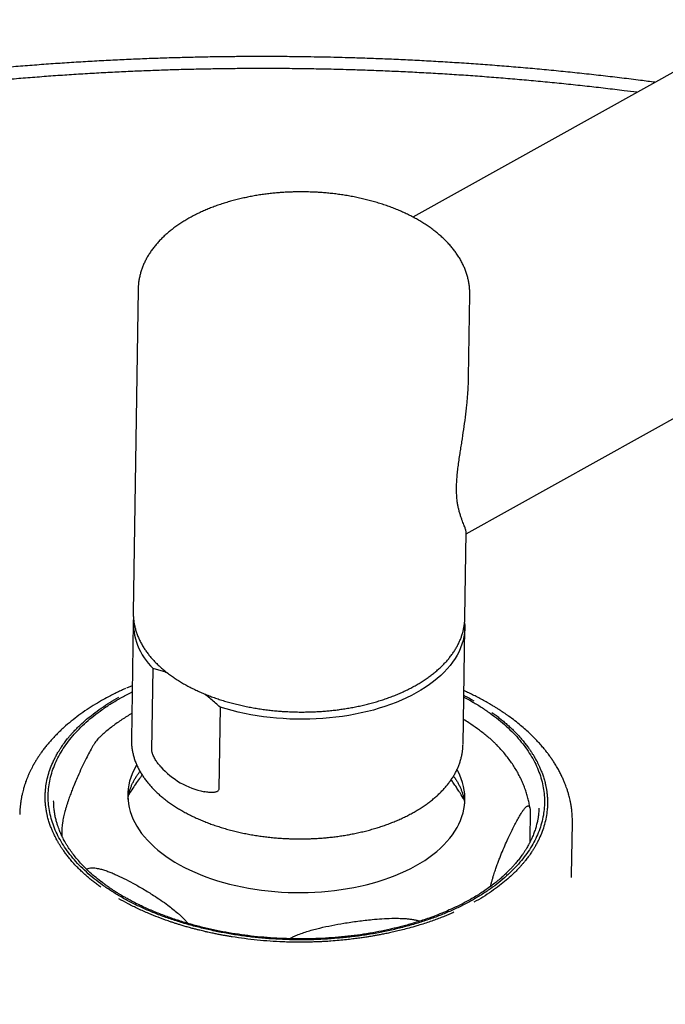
# Model space of a CAD drawing. Header units: millimetres. Extents: x 8 to 1762, y 12 to 2754.
# Tile 9 of 36: x 1279 to 1326, y 1129 to 1201. Entities that reach past the tile are written whole.
import ezdxf

# ---------------------------------------------------------------- set-up
doc = ezdxf.new("R2010")
doc.units = ezdxf.units.MM

msp = doc.modelspace()

# ---------------------------------------------------------------- linework, layer by layer
at = {"color": 7, "linetype": 'Continuous', "lineweight": 30}
for p, q in [((1535.194, 1313.198), (1307.746, 1186.48)), ((1311.599, 1163.557), (1545.853, 1294.067)), ((1287.861, 1181.246), (1287.511, 1157.857)), ((1311.769, 1174.9), (1311.858, 1180.886)), ((1311.508, 1157.498), (1311.6, 1163.649)), ((1287.511, 1157.857), (1287.511, 1157.847)), ((1311.508, 1157.487), (1311.508, 1157.498)), ((1287.5, 1157.116), (1287.373, 1148.675)), ((1311.37, 1148.315), (1311.497, 1156.757)), ((1288.855, 1147.888), (1288.944, 1153.806)), ((1287.431, 1152.559), (1287.008, 1152.38)), ((1293.792, 1151.007), (1293.703, 1145.09)), ((1281.748, 1144.21), (1281.749, 1144.224)), ((1311.449, 1144.292), (1311.437, 1144.315)), ((1279.303, 1143.234), (1279.304, 1143.244)), ((1316.227, 1143.481), (1316.196, 1141.351)), ((1316.855, 1143.701), (1316.853, 1143.669)), ((1319.229, 1138.844), (1319.286, 1142.635)), ((1319.274, 1142.646), (1319.274, 1142.635)), ((1319.286, 1142.625), (1319.285, 1142.649)), ((1282.347, 1142.227), (1282.339, 1141.693))]:
    msp.add_line(p, q, dxfattribs=at)
at = {"color": 7, "linetype": 'Continuous', "lineweight": 30, "flags": 128}
for points in [[(1311.488, 1157.081), (1311.496, 1156.919), (1311.494, 1156.647), (1311.472, 1156.375), (1311.432, 1156.104), (1311.372, 1155.834), (1311.293, 1155.566), (1311.195, 1155.3), (1311.079, 1155.037), (1310.944, 1154.777), (1310.791, 1154.52), (1310.619, 1154.267), (1310.43, 1154.019), (1310.223, 1153.775), (1309.999, 1153.536), (1309.758, 1153.303), (1309.501, 1153.076), (1309.228, 1152.854), (1308.939, 1152.64), (1308.635, 1152.432), (1308.316, 1152.231), (1307.984, 1152.038), (1307.637, 1151.853), (1307.278, 1151.676), (1306.906, 1151.507), (1306.522, 1151.347), (1306.127, 1151.196), (1305.722, 1151.054), (1305.306, 1150.922), (1304.881, 1150.799), (1304.447, 1150.686), (1304.006, 1150.583), (1303.557, 1150.49), (1303.102, 1150.408), (1302.641, 1150.336), (1302.175, 1150.275), (1301.705, 1150.224), (1301.231, 1150.184), (1300.754, 1150.155), (1300.276, 1150.137), (1299.796, 1150.129), (1299.316, 1150.133), (1298.836, 1150.148), (1298.357, 1150.173), (1297.879, 1150.209), (1297.405, 1150.256), (1296.934, 1150.314), (1296.467, 1150.382), (1296.004, 1150.461), (1295.548, 1150.55), (1295.097, 1150.649), (1294.654, 1150.759), (1294.219, 1150.878), (1293.792, 1151.007)], [(1287.751, 1146.828), (1287.687, 1146.718), (1287.549, 1146.455), (1287.43, 1146.19), (1287.33, 1145.922), (1287.248, 1145.651), (1287.186, 1145.379), (1287.142, 1145.105), (1287.118, 1144.831), (1287.113, 1144.556), (1287.128, 1144.28), (1287.162, 1144.006), (1287.215, 1143.732), (1287.287, 1143.459), (1287.378, 1143.188), (1287.488, 1142.918), (1287.617, 1142.652), (1287.764, 1142.388), (1287.929, 1142.128), (1288.113, 1141.871), (1288.314, 1141.619), (1288.532, 1141.371), (1288.768, 1141.128), (1289.02, 1140.891), (1289.289, 1140.659), (1289.573, 1140.433), (1289.873, 1140.213), (1290.188, 1140.001), (1290.517, 1139.795), (1290.86, 1139.597), (1291.216, 1139.407), (1291.585, 1139.225), (1291.967, 1139.051), (1292.36, 1138.886), (1292.764, 1138.729), (1293.178, 1138.582), (1293.602, 1138.444), (1294.035, 1138.316), (1294.477, 1138.197), (1294.926, 1138.089), (1295.382, 1137.99), (1295.844, 1137.902), (1296.312, 1137.825), (1296.784, 1137.757), (1297.261, 1137.701), (1297.741, 1137.655), (1298.223, 1137.62), (1298.707, 1137.596), (1299.192, 1137.583), (1299.677, 1137.581), (1300.161, 1137.59), (1300.644, 1137.609), (1301.125, 1137.64), (1301.603, 1137.681), (1302.078, 1137.734), (1302.548, 1137.797), (1303.013, 1137.87), (1303.472, 1137.954), (1303.925, 1138.048), (1304.37, 1138.153), (1304.808, 1138.268), (1305.236, 1138.392), (1305.656, 1138.526), (1306.065, 1138.67), (1306.463, 1138.823), (1306.851, 1138.984), (1307.226, 1139.155), (1307.589, 1139.334), (1307.939, 1139.521)], [(1307.939, 1139.521), (1308.275, 1139.716), (1308.597, 1139.918), (1308.904, 1140.128), (1309.196, 1140.345), (1309.472, 1140.568), (1309.733, 1140.798), (1309.977, 1141.033), (1310.204, 1141.274), (1310.414, 1141.52), (1310.606, 1141.77), (1310.78, 1142.025), (1310.936, 1142.284), (1311.074, 1142.547), (1311.194, 1142.812), (1311.294, 1143.08), (1311.376, 1143.351), (1311.438, 1143.623), (1311.481, 1143.897), (1311.506, 1144.171), (1311.51, 1144.446), (1311.496, 1144.721), (1311.462, 1144.996), (1311.409, 1145.27), (1311.337, 1145.543), (1311.246, 1145.814), (1311.136, 1146.083), (1311.007, 1146.35), (1310.935, 1146.483)]]:
    msp.add_lwpolyline(points, dxfattribs=at)
at = {"color": 7, "linetype": 'Continuous', "lineweight": 30}
msp.add_arc((1292.144, 1157.157), 4.634, 176.03023, 226.31354, dxfattribs=at)
msp.add_ellipse((1299.546, 1160.148), major_axis=(8.706, 14.566), ratio=0.577335, start_param=2.964303, end_param=3.336419, dxfattribs=at)
for points, knots in [([(1300.115, 1198.075), (1299.623, 1198.081), (1298.929, 1198.091), (1297.899, 1198.097), (1297.011, 1198.1), (1295.95, 1198.099), (1294.832, 1198.091), (1293.66, 1198.078), (1292.447, 1198.057), (1291.204, 1198.028), (1289.936, 1197.992), (1288.65, 1197.948), (1287.348, 1197.895), (1286.034, 1197.834), (1284.709, 1197.764), (1283.377, 1197.685), (1282.038, 1197.598), (1280.693, 1197.502), (1279.344, 1197.397), (1277.992, 1197.283), (1276.638, 1197.161), (1275.281, 1197.029), (1273.924, 1196.888), (1272.566, 1196.738), (1271.208, 1196.579), (1269.85, 1196.412), (1268.494, 1196.235), (1267.139, 1196.049), (1265.785, 1195.854), (1264.434, 1195.65), (1263.086, 1195.437), (1261.74, 1195.215), (1260.397, 1194.984), (1259.058, 1194.744), (1257.722, 1194.496), (1256.39, 1194.238), (1255.063, 1193.971), (1253.74, 1193.696), (1252.422, 1193.412), (1251.109, 1193.119), (1249.802, 1192.817), (1248.499, 1192.506), (1247.203, 1192.187), (1245.912, 1191.859), (1244.628, 1191.522), (1243.35, 1191.177), (1242.079, 1190.823), (1240.814, 1190.461), (1239.557, 1190.09), (1238.306, 1189.711), (1237.063, 1189.324), (1235.828, 1188.928), (1234.601, 1188.524), (1233.381, 1188.111), (1232.17, 1187.691), (1230.967, 1187.262), (1229.773, 1186.825), (1228.587, 1186.38), (1227.41, 1185.927), (1226.243, 1185.467), (1225.084, 1184.998), (1223.935, 1184.522), (1222.796, 1184.038), (1221.666, 1183.546), (1220.546, 1183.046), (1219.436, 1182.54), (1218.337, 1182.025), (1217.248, 1181.503), (1216.169, 1180.974), (1215.101, 1180.437), (1214.044, 1179.893), (1212.998, 1179.342), (1211.963, 1178.784), (1210.94, 1178.219), (1209.928, 1177.647), (1208.927, 1177.068), (1207.938, 1176.482), (1206.961, 1175.89), (1205.996, 1175.291), (1205.044, 1174.685), (1204.103, 1174.072), (1203.175, 1173.454), (1202.259, 1172.829), (1201.356, 1172.197), (1200.466, 1171.559), (1199.589, 1170.916), (1198.725, 1170.266), (1197.874, 1169.61), (1197.036, 1168.948), (1196.211, 1168.28), (1195.4, 1167.607), (1194.603, 1166.928), (1193.82, 1166.244), (1193.05, 1165.554), (1192.294, 1164.858), (1191.553, 1164.157), (1190.825, 1163.451), (1190.112, 1162.74), (1189.413, 1162.024), (1188.729, 1161.303), (1188.06, 1160.577), (1187.405, 1159.846), (1186.764, 1159.111), (1186.139, 1158.371), (1185.529, 1157.626), (1184.933, 1156.877), (1184.353, 1156.124), (1183.788, 1155.367), (1183.239, 1154.605), (1182.705, 1153.839), (1182.186, 1153.07), (1181.683, 1152.296), (1181.196, 1151.519), (1180.724, 1150.738), (1180.268, 1149.954), (1179.828, 1149.166), (1179.404, 1148.375), (1178.996, 1147.581), (1178.604, 1146.783), (1178.228, 1145.983), (1177.868, 1145.18), (1177.525, 1144.373), (1177.198, 1143.564), (1176.887, 1142.753), (1176.593, 1141.938), (1176.315, 1141.122), (1176.054, 1140.303), (1175.809, 1139.481), (1175.581, 1138.658), (1175.37, 1137.833), (1175.175, 1137.005), (1174.997, 1136.176), (1174.836, 1135.345), (1174.692, 1134.512), (1174.565, 1133.678), (1174.455, 1132.842), (1174.362, 1132.005), (1174.286, 1131.167), (1174.226, 1130.331), (1174.201, 1129.774), (1174.188, 1129.497)], [0, 0, 0, 0, 0.007609, 0.010745, 0.015947, 0.021359, 0.027173, 0.033248, 0.039526, 0.045963, 0.052526, 0.05919, 0.065938, 0.072757, 0.079634, 0.086563, 0.093535, 0.100545, 0.107588, 0.11466, 0.121759, 0.128881, 0.136025, 0.143187, 0.150366, 0.157561, 0.16477, 0.171992, 0.179225, 0.18647, 0.193726, 0.20099, 0.208263, 0.215545, 0.222834, 0.230129, 0.237432, 0.244741, 0.252055, 0.259375, 0.2667, 0.27403, 0.281364, 0.288703, 0.296046, 0.303392, 0.310742, 0.318096, 0.325453, 0.332812, 0.340175, 0.347541, 0.354909, 0.36228, 0.369653, 0.377029, 0.384407, 0.391787, 0.399169, 0.406553, 0.413939, 0.421326, 0.428715, 0.436106, 0.443499, 0.450893, 0.458288, 0.465685, 0.473083, 0.480483, 0.487884, 0.495286, 0.502689, 0.510093, 0.517499, 0.524905, 0.532313, 0.539721, 0.54713, 0.554541, 0.561952, 0.569364, 0.576776, 0.58419, 0.591604, 0.599019, 0.606435, 0.613851, 0.621268, 0.628685, 0.636103, 0.643521, 0.65094, 0.658359, 0.665779, 0.673199, 0.680619, 0.68804, 0.695461, 0.702882, 0.710304, 0.717725, 0.725147, 0.732569, 0.739991, 0.747413, 0.754835, 0.762257, 0.769679, 0.777101, 0.784524, 0.791946, 0.799368, 0.80679, 0.814212, 0.821635, 0.829057, 0.83648, 0.843903, 0.851326, 0.85875, 0.866174, 0.873599, 0.881024, 0.88845, 0.895878, 0.903306, 0.910736, 0.918167, 0.925601, 0.933036, 0.940473, 0.947913, 0.955355, 0.962801, 0.970249, 0.977702, 0.985158, 0.992618, 1, 1, 1, 1]), ([(1325.259, 1196.236), (1324.914, 1196.282), (1324.117, 1196.387), (1322.867, 1196.542), (1321.507, 1196.702), (1320.146, 1196.853), (1318.783, 1196.996), (1317.418, 1197.129), (1316.052, 1197.255), (1314.686, 1197.371), (1313.319, 1197.479), (1311.954, 1197.578), (1310.591, 1197.668), (1309.232, 1197.75), (1307.88, 1197.822), (1306.543, 1197.886), (1305.237, 1197.94), (1304.003, 1197.983), (1302.935, 1198.015), (1301.983, 1198.04), (1301.077, 1198.059), (1300.443, 1198.07), (1300.115, 1198.075)], [0, 0, 0, 0, 0.041776, 0.096386, 0.150974, 0.205538, 0.260071, 0.314568, 0.369019, 0.423412, 0.477729, 0.531946, 0.586023, 0.639896, 0.693453, 0.746483, 0.798521, 0.848321, 0.89274, 0.924999, 0.961092, 1, 1, 1, 1]), ([(1300.102, 1197.207), (1299.613, 1197.214), (1298.924, 1197.223), (1297.903, 1197.23), (1297.024, 1197.232), (1295.973, 1197.23), (1294.868, 1197.223), (1293.708, 1197.209), (1292.508, 1197.188), (1291.278, 1197.16), (1290.025, 1197.123), (1288.752, 1197.079), (1287.465, 1197.026), (1286.165, 1196.965), (1284.855, 1196.895), (1283.538, 1196.816), (1282.213, 1196.729), (1280.884, 1196.633), (1279.55, 1196.528), (1278.213, 1196.415), (1276.874, 1196.292), (1275.533, 1196.161), (1274.192, 1196.02), (1272.849, 1195.871), (1271.507, 1195.712), (1270.166, 1195.545), (1268.825, 1195.368), (1267.486, 1195.183), (1266.149, 1194.988), (1264.814, 1194.785), (1263.482, 1194.573), (1262.152, 1194.351), (1260.826, 1194.121), (1259.504, 1193.882), (1258.185, 1193.634), (1256.87, 1193.377), (1255.56, 1193.112), (1254.254, 1192.837), (1252.953, 1192.554), (1251.658, 1192.262), (1250.367, 1191.961), (1249.083, 1191.652), (1247.804, 1191.334), (1246.531, 1191.007), (1245.265, 1190.672), (1244.005, 1190.328), (1242.752, 1189.976), (1241.505, 1189.615), (1240.266, 1189.246), (1239.034, 1188.869), (1237.81, 1188.483), (1236.594, 1188.09), (1235.385, 1187.688), (1234.184, 1187.277), (1232.992, 1186.859), (1231.809, 1186.433), (1230.634, 1185.999), (1229.467, 1185.556), (1228.31, 1185.106), (1227.162, 1184.649), (1226.024, 1184.183), (1224.895, 1183.71), (1223.776, 1183.229), (1222.666, 1182.74), (1221.567, 1182.245), (1220.478, 1181.741), (1219.399, 1181.231), (1218.33, 1180.713), (1217.273, 1180.187), (1216.226, 1179.655), (1215.19, 1179.116), (1214.166, 1178.569), (1213.152, 1178.016), (1212.15, 1177.455), (1211.16, 1176.888), (1210.181, 1176.315), (1209.214, 1175.734), (1208.259, 1175.147), (1207.317, 1174.554), (1206.386, 1173.954), (1205.468, 1173.348), (1204.562, 1172.735), (1203.669, 1172.116), (1202.789, 1171.492), (1201.922, 1170.861), (1201.067, 1170.224), (1200.226, 1169.581), (1199.398, 1168.933), (1198.584, 1168.279), (1197.783, 1167.619), (1196.995, 1166.954), (1196.221, 1166.283), (1195.461, 1165.607), (1194.715, 1164.926), (1193.983, 1164.239), (1193.265, 1163.548), (1192.561, 1162.851), (1191.872, 1162.15), (1191.197, 1161.443), (1190.536, 1160.732), (1189.89, 1160.016), (1189.259, 1159.296), (1188.643, 1158.571), (1188.041, 1157.842), (1187.454, 1157.108), (1186.883, 1156.37), (1186.327, 1155.629), (1185.786, 1154.883), (1185.26, 1154.133), (1184.749, 1153.379), (1184.254, 1152.621), (1183.775, 1151.86), (1183.311, 1151.095), (1182.863, 1150.327), (1182.431, 1149.555), (1182.014, 1148.78), (1181.613, 1148.002), (1181.229, 1147.221), (1180.86, 1146.437), (1180.508, 1145.649), (1180.171, 1144.859), (1179.851, 1144.066), (1179.548, 1143.271), (1179.26, 1142.473), (1178.989, 1141.672), (1178.735, 1140.869), (1178.497, 1140.064), (1178.275, 1139.257), (1178.071, 1138.448), (1177.882, 1137.636), (1177.711, 1136.823), (1177.557, 1136.008), (1177.419, 1135.191), (1177.298, 1134.373), (1177.194, 1133.553), (1177.109, 1132.732), (1177.055, 1132.138), (1177.035, 1131.818), (1177.032, 1131.772)], [0, 0, 0, 0, 0.007803, 0.011007, 0.016323, 0.021851, 0.027789, 0.033992, 0.040403, 0.046975, 0.053675, 0.060479, 0.067369, 0.07433, 0.081351, 0.088424, 0.095541, 0.102697, 0.109887, 0.117107, 0.124353, 0.131623, 0.138915, 0.146225, 0.153553, 0.160897, 0.168255, 0.175626, 0.18301, 0.190404, 0.197809, 0.205223, 0.212646, 0.220077, 0.227516, 0.234962, 0.242414, 0.249872, 0.257337, 0.264806, 0.272281, 0.27976, 0.287244, 0.294731, 0.302223, 0.309719, 0.317218, 0.32472, 0.332226, 0.339734, 0.347245, 0.354759, 0.362276, 0.369794, 0.377315, 0.384839, 0.392364, 0.399891, 0.40742, 0.414951, 0.422483, 0.430018, 0.437553, 0.44509, 0.452629, 0.460169, 0.46771, 0.475252, 0.482796, 0.490341, 0.497887, 0.505434, 0.512982, 0.520531, 0.528081, 0.535632, 0.543184, 0.550737, 0.55829, 0.565845, 0.5734, 0.580957, 0.588514, 0.596072, 0.603631, 0.611191, 0.618751, 0.626313, 0.633875, 0.641438, 0.649002, 0.656567, 0.664133, 0.671699, 0.679267, 0.686835, 0.694405, 0.701976, 0.709547, 0.71712, 0.724694, 0.732269, 0.739845, 0.747422, 0.755001, 0.762581, 0.770162, 0.777745, 0.78533, 0.792916, 0.800504, 0.808093, 0.815684, 0.823277, 0.830873, 0.83847, 0.846069, 0.853671, 0.861275, 0.868882, 0.876491, 0.884104, 0.891719, 0.899337, 0.906958, 0.914582, 0.92221, 0.929842, 0.937477, 0.945117, 0.95276, 0.960408, 0.96806, 0.975716, 0.983377, 0.991043, 0.998714, 1, 1, 1, 1]), ([(1323.955, 1195.51), (1323.647, 1195.55), (1322.892, 1195.646), (1321.688, 1195.791), (1320.342, 1195.944), (1318.995, 1196.089), (1317.646, 1196.225), (1316.296, 1196.353), (1314.945, 1196.471), (1313.593, 1196.581), (1312.243, 1196.683), (1310.894, 1196.775), (1309.548, 1196.859), (1308.208, 1196.934), (1306.88, 1197), (1305.576, 1197.057), (1304.33, 1197.104), (1303.225, 1197.139), (1302.258, 1197.165), (1301.246, 1197.188), (1300.531, 1197.2), (1300.102, 1197.207)], [0, 0, 0, 0, 0.039291, 0.096233, 0.153151, 0.21004, 0.266893, 0.323703, 0.380456, 0.437139, 0.493726, 0.550182, 0.606451, 0.662436, 0.71796, 0.772651, 0.82559, 0.873667, 0.910665, 0.946401, 1, 1, 1, 1]), ([(1299.968, 1188.304), (1299.812, 1188.305), (1299.593, 1188.307), (1299.27, 1188.303), (1298.994, 1188.296), (1298.666, 1188.282), (1298.322, 1188.263), (1297.963, 1188.236), (1297.594, 1188.201), (1297.218, 1188.159), (1296.838, 1188.108), (1296.455, 1188.049), (1296.072, 1187.982), (1295.689, 1187.906), (1295.307, 1187.822), (1294.929, 1187.729), (1294.554, 1187.628), (1294.184, 1187.519), (1293.818, 1187.402), (1293.459, 1187.276), (1293.106, 1187.142), (1292.76, 1187.001), (1292.422, 1186.851), (1292.092, 1186.693), (1291.771, 1186.528), (1291.46, 1186.356), (1291.158, 1186.175), (1290.866, 1185.988), (1290.586, 1185.793), (1290.316, 1185.592), (1290.059, 1185.383), (1289.813, 1185.168), (1289.581, 1184.947), (1289.361, 1184.72), (1289.155, 1184.487), (1288.963, 1184.248), (1288.786, 1184.004), (1288.623, 1183.755), (1288.475, 1183.502), (1288.342, 1183.244), (1288.225, 1182.983), (1288.124, 1182.718), (1288.038, 1182.45), (1287.969, 1182.18), (1287.916, 1181.906), (1287.881, 1181.631), (1287.863, 1181.41), (1287.863, 1181.281), (1287.863, 1181.245)], [0, 0, 0, 0, 0.025353, 0.035569, 0.052535, 0.070141, 0.08902, 0.108717, 0.129049, 0.149871, 0.171079, 0.192598, 0.21437, 0.236352, 0.25851, 0.280818, 0.303255, 0.325805, 0.348452, 0.371186, 0.393998, 0.416879, 0.439822, 0.462822, 0.485872, 0.508966, 0.532099, 0.555265, 0.578455, 0.60166, 0.624873, 0.648083, 0.671279, 0.694452, 0.717589, 0.740679, 0.763712, 0.786681, 0.809581, 0.83241, 0.855173, 0.877877, 0.900537, 0.923171, 0.945805, 0.968466, 0.991187, 1, 1, 1, 1]), ([(1311.856, 1180.892), (1311.857, 1180.947), (1311.86, 1181.096), (1311.845, 1181.339), (1311.813, 1181.621), (1311.762, 1181.903), (1311.694, 1182.186), (1311.607, 1182.469), (1311.501, 1182.751), (1311.377, 1183.032), (1311.233, 1183.312), (1311.07, 1183.589), (1310.893, 1183.855), (1310.706, 1184.108), (1310.511, 1184.347), (1310.302, 1184.582), (1310.079, 1184.812), (1309.842, 1185.037), (1309.592, 1185.256), (1309.33, 1185.468), (1309.055, 1185.675), (1308.768, 1185.874), (1308.47, 1186.067), (1308.161, 1186.253), (1307.842, 1186.432), (1307.513, 1186.603), (1307.175, 1186.766), (1306.827, 1186.922), (1306.472, 1187.071), (1306.108, 1187.211), (1305.737, 1187.343), (1305.359, 1187.467), (1304.974, 1187.583), (1304.584, 1187.69), (1304.189, 1187.789), (1303.788, 1187.879), (1303.385, 1187.961), (1302.978, 1188.034), (1302.57, 1188.098), (1302.162, 1188.153), (1301.758, 1188.199), (1301.367, 1188.236), (1301.012, 1188.262), (1300.702, 1188.28), (1300.362, 1188.295), (1300.121, 1188.3), (1299.968, 1188.304)], [0, 0, 0, 0, 0.013624, 0.036579, 0.059691, 0.082994, 0.106522, 0.130307, 0.154373, 0.17874, 0.203419, 0.228415, 0.25372, 0.276667, 0.299732, 0.322898, 0.346147, 0.369463, 0.392829, 0.416232, 0.439657, 0.463095, 0.486535, 0.509967, 0.533385, 0.556786, 0.580165, 0.603519, 0.626848, 0.650148, 0.673417, 0.696654, 0.719857, 0.743021, 0.766142, 0.789211, 0.812218, 0.835141, 0.857947, 0.880574, 0.902894, 0.9246, 0.944742, 0.960909, 0.975138, 1, 1, 1, 1]), ([(1311.598, 1163.651), (1311.599, 1163.664), (1311.6, 1163.699), (1311.585, 1163.774), (1311.556, 1163.875), (1311.515, 1163.993), (1311.463, 1164.129), (1311.401, 1164.286), (1311.331, 1164.465), (1311.255, 1164.67), (1311.176, 1164.904), (1311.103, 1165.15), (1311.04, 1165.403), (1310.989, 1165.657), (1310.946, 1165.941), (1310.912, 1166.281), (1310.898, 1166.617), (1310.898, 1166.931), (1310.907, 1167.208), (1310.927, 1167.549), (1310.965, 1167.961), (1311.018, 1168.413), (1311.082, 1168.879), (1311.15, 1169.338), (1311.22, 1169.786), (1311.312, 1170.368), (1311.425, 1171.102), (1311.549, 1171.99), (1311.641, 1172.786), (1311.704, 1173.488), (1311.743, 1174.093), (1311.764, 1174.564), (1311.766, 1174.831), (1311.767, 1174.898)], [0, 0, 0, 0, 0.020611, 0.055601, 0.090246, 0.124986, 0.159775, 0.194958, 0.2302, 0.265897, 0.301685, 0.337685, 0.365019, 0.392592, 0.42031, 0.448356, 0.483297, 0.501061, 0.518825, 0.542904, 0.571483, 0.600512, 0.629737, 0.659323, 0.685881, 0.712501, 0.766395, 0.820571, 0.875285, 0.912553, 0.949941, 0.987388, 1, 1, 1, 1]), ([(1287.512, 1157.846), (1287.512, 1157.815), (1287.508, 1157.694), (1287.52, 1157.483), (1287.548, 1157.212), (1287.595, 1156.939), (1287.659, 1156.667), (1287.743, 1156.394), (1287.845, 1156.121), (1287.966, 1155.849), (1288.106, 1155.578), (1288.26, 1155.318), (1288.425, 1155.07), (1288.599, 1154.835), (1288.787, 1154.603), (1288.989, 1154.376), (1289.205, 1154.153), (1289.434, 1153.936), (1289.677, 1153.723), (1289.932, 1153.516), (1290.199, 1153.314), (1290.478, 1153.119), (1290.768, 1152.93), (1291.07, 1152.747), (1291.382, 1152.571), (1291.705, 1152.401), (1292.037, 1152.239), (1292.378, 1152.084), (1292.728, 1151.936), (1293.087, 1151.795), (1293.453, 1151.662), (1293.827, 1151.537), (1294.208, 1151.42), (1294.595, 1151.311), (1294.987, 1151.21), (1295.385, 1151.117), (1295.786, 1151.033), (1296.192, 1150.957), (1296.599, 1150.89), (1297.008, 1150.831), (1297.415, 1150.781), (1297.814, 1150.74), (1298.194, 1150.709), (1298.524, 1150.688), (1298.818, 1150.673), (1299.101, 1150.662), (1299.299, 1150.658), (1299.404, 1150.656)], [0, 0, 0, 0, 0.008064, 0.031563, 0.055227, 0.079081, 0.103147, 0.127443, 0.151981, 0.176768, 0.201803, 0.227078, 0.249919, 0.272828, 0.295792, 0.318804, 0.341853, 0.364931, 0.38803, 0.411143, 0.434263, 0.457386, 0.480506, 0.503619, 0.526724, 0.549817, 0.572896, 0.595961, 0.61901, 0.642041, 0.665053, 0.688044, 0.711012, 0.733952, 0.756861, 0.779732, 0.802554, 0.825311, 0.847977, 0.870506, 0.89281, 0.914694, 0.935644, 0.954464, 0.968026, 0.983148, 1, 1, 1, 1]), ([(1299.404, 1150.656), (1299.561, 1150.655), (1299.782, 1150.653), (1300.107, 1150.657), (1300.382, 1150.664), (1300.711, 1150.677), (1301.055, 1150.697), (1301.415, 1150.723), (1301.784, 1150.757), (1302.16, 1150.799), (1302.541, 1150.849), (1302.923, 1150.907), (1303.307, 1150.973), (1303.689, 1151.047), (1304.07, 1151.129), (1304.448, 1151.22), (1304.823, 1151.318), (1305.192, 1151.425), (1305.557, 1151.54), (1305.915, 1151.662), (1306.267, 1151.792), (1306.611, 1151.93), (1306.947, 1152.076), (1307.275, 1152.228), (1307.594, 1152.388), (1307.903, 1152.555), (1308.203, 1152.729), (1308.492, 1152.909), (1308.77, 1153.096), (1309.037, 1153.29), (1309.293, 1153.489), (1309.536, 1153.695), (1309.767, 1153.906), (1309.985, 1154.123), (1310.19, 1154.345), (1310.381, 1154.572), (1310.559, 1154.805), (1310.722, 1155.041), (1310.871, 1155.282), (1311.005, 1155.527), (1311.124, 1155.776), (1311.227, 1156.029), (1311.315, 1156.284), (1311.387, 1156.543), (1311.443, 1156.804), (1311.482, 1157.068), (1311.503, 1157.296), (1311.505, 1157.435), (1311.506, 1157.486)], [0, 0, 0, 0, 0.025324, 0.035471, 0.05233, 0.069815, 0.088558, 0.10811, 0.128288, 0.148948, 0.169987, 0.191329, 0.212917, 0.234707, 0.256666, 0.278766, 0.300986, 0.323309, 0.34572, 0.368208, 0.390763, 0.413377, 0.436044, 0.458757, 0.481512, 0.504304, 0.52713, 0.549987, 0.57287, 0.595776, 0.618702, 0.641644, 0.664598, 0.687562, 0.710532, 0.733505, 0.756477, 0.779447, 0.802414, 0.825378, 0.848344, 0.871318, 0.89431, 0.917333, 0.940404, 0.963545, 0.986779, 1, 1, 1, 1]), ([(1289.975, 1153.486), (1289.969, 1153.488), (1289.849, 1153.536), (1289.617, 1153.614), (1289.279, 1153.721), (1289.056, 1153.777), (1288.944, 1153.806)], [0, 0, 0, 0, 0.01665, 0.343369, 0.671476, 1, 1, 1, 1]), ([(1286.951, 1152.355), (1286.874, 1152.321), (1286.703, 1152.244), (1286.427, 1152.113), (1286.107, 1151.956), (1285.745, 1151.771), (1285.496, 1151.635), (1285.364, 1151.562)], [0, 0, 0, 0, 0.139947, 0.309904, 0.509886, 0.739912, 1, 1, 1, 1]), ([(1286.611, 1151.679), (1286.85, 1151.811), (1287.114, 1151.957), (1287.398, 1152.09), (1287.424, 1152.102)], [0, 0, 0, 0, 0.90759, 1, 1, 1, 1]), ([(1293.792, 1151.007), (1293.682, 1151.107), (1293.462, 1151.305), (1293.127, 1151.588), (1292.848, 1151.814), (1292.68, 1151.94), (1292.626, 1151.981)], [0, 0, 0, 0, 0.286859, 0.574065, 0.86242, 1, 1, 1, 1]), ([(1311.422, 1151.74), (1311.615, 1151.637), (1312.053, 1151.404), (1312.691, 1151.011), (1313.341, 1150.57), (1313.947, 1150.107), (1314.51, 1149.625), (1315.025, 1149.127), (1315.488, 1148.615), (1315.9, 1148.09), (1316.26, 1147.554), (1316.567, 1147.007), (1316.82, 1146.452), (1317.018, 1145.889), (1317.161, 1145.32), (1317.247, 1144.749), (1317.276, 1144.177), (1317.249, 1143.605), (1317.164, 1143.036), (1317.021, 1142.47), (1316.823, 1141.911), (1316.571, 1141.36), (1316.266, 1140.82), (1315.907, 1140.29), (1315.496, 1139.772), (1315.036, 1139.269), (1314.526, 1138.781), (1313.967, 1138.309), (1313.36, 1137.856), (1312.711, 1137.422), (1312.242, 1137.152), (1312.008, 1137.017)], [0, 0, 0, 0, 0.027124, 0.0617032, 0.0963086, 0.1310497, 0.165981, 0.2007734, 0.2354443, 0.2701037, 0.3047947, 0.3394239, 0.3741005, 0.4089293, 0.4437112, 0.4784578, 0.5132796, 0.5480042, 0.5827359, 0.6175874, 0.6524321, 0.6870533, 0.7216878, 0.7564426, 0.7912113, 0.8258696, 0.8605247, 0.8954245, 0.9303529, 0.9651735, 1, 1, 1, 1]), ([(1311.424, 1151.862), (1311.443, 1151.853), (1311.7, 1151.726), (1311.939, 1151.588), (1312.161, 1151.461)], [0, 0, 0, 0, 0.075304, 1, 1, 1, 1]), ([(1313.208, 1151.292), (1312.977, 1151.421), (1312.518, 1151.678), (1311.92, 1151.979), (1311.549, 1152.146), (1311.429, 1152.2)], [0, 0, 0, 0, 0.406825, 0.806834, 1, 1, 1, 1]), ([(1285.366, 1151.563), (1285.164, 1151.448), (1284.751, 1151.212), (1284.156, 1150.831), (1283.572, 1150.423), (1283.012, 1149.991), (1282.56, 1149.604), (1282.207, 1149.276), (1281.942, 1149.014), (1281.69, 1148.75), (1281.454, 1148.486), (1281.238, 1148.229), (1281.048, 1147.987), (1280.889, 1147.774), (1280.753, 1147.581), (1280.627, 1147.394), (1280.497, 1147.19), (1280.361, 1146.964), (1280.241, 1146.749), (1280.135, 1146.546), (1280.044, 1146.362), (1279.954, 1146.167), (1279.867, 1145.966), (1279.79, 1145.772), (1279.728, 1145.606), (1279.682, 1145.474), (1279.65, 1145.374), (1279.624, 1145.293), (1279.601, 1145.216), (1279.57, 1145.113), (1279.53, 1144.966), (1279.48, 1144.768), (1279.431, 1144.541), (1279.388, 1144.303), (1279.353, 1144.068), (1279.327, 1143.844), (1279.308, 1143.634), (1279.296, 1143.437), (1279.293, 1143.305), (1279.291, 1143.243)], [0, 0, 0, 0, 0.0552806, 0.1132905, 0.1724056, 0.2322277, 0.2925771, 0.3261316, 0.3593786, 0.3923239, 0.4249723, 0.4567255, 0.485648, 0.5115124, 0.5320551, 0.5530915, 0.5761549, 0.6012657, 0.6287452, 0.6480922, 0.6685161, 0.6900229, 0.7126229, 0.7348291, 0.7537003, 0.7671176, 0.7780131, 0.7863795, 0.7936218, 0.8034316, 0.8204577, 0.842228, 0.8687399, 0.8954578, 0.9205841, 0.943572, 0.9644498, 0.9832496, 1, 1, 1, 1]), ([(1285.153, 1137.978), (1285.069, 1138.039), (1284.896, 1138.164), (1284.642, 1138.36), (1284.385, 1138.567), (1284.127, 1138.788), (1283.869, 1139.021), (1283.612, 1139.267), (1283.343, 1139.542), (1283.086, 1139.825), (1282.85, 1140.106), (1282.653, 1140.358), (1282.484, 1140.589), (1282.36, 1140.769), (1282.272, 1140.904), (1282.212, 1140.998), (1282.158, 1141.086), (1282.109, 1141.167), (1282.066, 1141.241), (1282.019, 1141.323), (1281.962, 1141.425), (1281.888, 1141.563), (1281.8, 1141.737), (1281.704, 1141.942), (1281.603, 1142.177), (1281.501, 1142.442), (1281.401, 1142.741), (1281.329, 1142.998), (1281.284, 1143.189), (1281.259, 1143.303), (1281.238, 1143.407), (1281.219, 1143.51), (1281.202, 1143.613), (1281.188, 1143.715), (1281.165, 1143.888), (1281.143, 1144.129), (1281.131, 1144.437), (1281.136, 1144.739), (1281.161, 1145.114), (1281.225, 1145.564), (1281.347, 1146.087), (1281.516, 1146.604), (1281.665, 1146.961), (1281.757, 1147.156), (1281.776, 1147.194), (1281.793, 1147.23), (1281.814, 1147.272), (1281.838, 1147.321), (1281.867, 1147.376), (1281.91, 1147.459), (1281.973, 1147.575), (1282.06, 1147.727), (1282.168, 1147.905), (1282.277, 1148.074), (1282.373, 1148.217), (1282.451, 1148.328), (1282.531, 1148.438), (1282.627, 1148.565), (1282.738, 1148.707), (1282.866, 1148.864), (1283.007, 1149.028), (1283.149, 1149.185), (1283.284, 1149.33), (1283.414, 1149.464), (1283.547, 1149.596), (1283.779, 1149.818), (1284.122, 1150.125), (1284.623, 1150.53), (1285.182, 1150.938), (1285.799, 1151.344), (1286.238, 1151.596), (1286.455, 1151.721)], [0, 0, 0, 0, 0.015297, 0.031278, 0.04795, 0.065322, 0.083401, 0.102193, 0.121704, 0.145259, 0.164966, 0.183059, 0.199505, 0.214275, 0.221334, 0.227923, 0.23404, 0.239681, 0.244845, 0.249527, 0.256625, 0.26613, 0.278059, 0.292429, 0.308194, 0.326151, 0.346314, 0.368693, 0.377744, 0.384698, 0.391613, 0.398489, 0.405326, 0.412122, 0.418878, 0.439725, 0.460164, 0.480187, 0.499785, 0.534955, 0.570037, 0.604999, 0.639802, 0.643328, 0.645308, 0.647758, 0.650677, 0.654063, 0.657917, 0.662236, 0.671361, 0.682039, 0.694257, 0.709041, 0.718018, 0.724848, 0.732831, 0.74196, 0.752357, 0.763906, 0.776588, 0.789, 0.79923, 0.809422, 0.819577, 0.829694, 0.861236, 0.892382, 0.928912, 0.964804, 1, 1, 1, 1]), ([(1312.008, 1137.017), (1311.766, 1136.886), (1311.283, 1136.626), (1310.51, 1136.265), (1309.706, 1135.93), (1308.87, 1135.622), (1308.004, 1135.341), (1307.11, 1135.088), (1306.191, 1134.864), (1305.249, 1134.67), (1304.288, 1134.506), (1303.311, 1134.373), (1302.321, 1134.271), (1301.323, 1134.201), (1300.321, 1134.163), (1299.319, 1134.157), (1298.317, 1134.183), (1297.316, 1134.243), (1296.319, 1134.335), (1295.33, 1134.459), (1294.355, 1134.613), (1293.395, 1134.797), (1292.451, 1135.011), (1291.529, 1135.254), (1290.633, 1135.524), (1289.763, 1135.821), (1288.922, 1136.145), (1288.114, 1136.494), (1287.346, 1136.867), (1286.617, 1137.264), (1285.928, 1137.684), (1285.279, 1138.126), (1284.672, 1138.589), (1284.109, 1139.071), (1283.595, 1139.569), (1283.131, 1140.081), (1282.719, 1140.606), (1282.359, 1141.142), (1282.052, 1141.688), (1281.799, 1142.244), (1281.601, 1142.807), (1281.458, 1143.375), (1281.372, 1143.947), (1281.343, 1144.519), (1281.37, 1145.091), (1281.455, 1145.66), (1281.598, 1146.226), (1281.796, 1146.785), (1282.048, 1147.335), (1282.354, 1147.876), (1282.713, 1148.406), (1283.123, 1148.924), (1283.583, 1149.427), (1284.093, 1149.915), (1284.652, 1150.387), (1285.259, 1150.84), (1285.908, 1151.274), (1286.377, 1151.544), (1286.611, 1151.679)], [0, 0, 0, 0, 0.017938, 0.035799, 0.05364, 0.071473, 0.089259, 0.10707, 0.124961, 0.142823, 0.160673, 0.178565, 0.196497, 0.214337, 0.232138, 0.249958, 0.267666, 0.28544, 0.303339, 0.321267, 0.339082, 0.356928, 0.374859, 0.392776, 0.410614, 0.428427, 0.446341, 0.464215, 0.481969, 0.499661, 0.517445, 0.535242, 0.553109, 0.571074, 0.588967, 0.606798, 0.624623, 0.642464, 0.660273, 0.678107, 0.696019, 0.713907, 0.731777, 0.749685, 0.767544, 0.785406, 0.80333, 0.82125, 0.839055, 0.856867, 0.874741, 0.892622, 0.910447, 0.928269, 0.946218, 0.964181, 0.982089, 1, 1, 1, 1]), ([(1314.661, 1150.361), (1314.602, 1150.402), (1314.494, 1150.479), (1314.343, 1150.582), (1314.217, 1150.667), (1314.116, 1150.734), (1314.014, 1150.8), (1313.887, 1150.882), (1313.711, 1150.993), (1313.486, 1151.13), (1313.318, 1151.228), (1313.226, 1151.282)], [0, 0, 0, 0, 0.129109, 0.238427, 0.327968, 0.397741, 0.452695, 0.543082, 0.664441, 0.816754, 1, 1, 1, 1]), ([(1287.401, 1150.549), (1287.282, 1150.478), (1287.039, 1150.333), (1286.687, 1150.105), (1286.341, 1149.867), (1286.007, 1149.622), (1285.684, 1149.369), (1285.375, 1149.108), (1285.149, 1148.909), (1285.031, 1148.794), (1285.008, 1148.772)], [0, 0, 0, 0, 0.13404, 0.272616, 0.411265, 0.549935, 0.688567, 0.827096, 0.965452, 1, 1, 1, 1]), ([(1313.465, 1150.624), (1313.549, 1150.563), (1313.722, 1150.438), (1313.976, 1150.243), (1314.233, 1150.035), (1314.491, 1149.816), (1314.749, 1149.583), (1315.006, 1149.338), (1315.274, 1149.065), (1315.532, 1148.783), (1315.768, 1148.503), (1315.965, 1148.253), (1316.134, 1148.023), (1316.258, 1147.843), (1316.346, 1147.709), (1316.406, 1147.615), (1316.46, 1147.527), (1316.509, 1147.446), (1316.552, 1147.372), (1316.599, 1147.291), (1316.656, 1147.188), (1316.73, 1147.05), (1316.818, 1146.876), (1316.914, 1146.67), (1317.015, 1146.433), (1317.117, 1146.167), (1317.217, 1145.867), (1317.289, 1145.609), (1317.334, 1145.417), (1317.359, 1145.302), (1317.38, 1145.198), (1317.399, 1145.094), (1317.415, 1144.991), (1317.43, 1144.889), (1317.452, 1144.716), (1317.475, 1144.474), (1317.487, 1144.165), (1317.482, 1143.863), (1317.457, 1143.488), (1317.393, 1143.038), (1317.271, 1142.514), (1317.102, 1141.997), (1316.952, 1141.64), (1316.861, 1141.445), (1316.842, 1141.406), (1316.825, 1141.371), (1316.804, 1141.329), (1316.78, 1141.28), (1316.751, 1141.224), (1316.708, 1141.141), (1316.645, 1141.026), (1316.558, 1140.874), (1316.45, 1140.696), (1316.341, 1140.527), (1316.244, 1140.384), (1316.167, 1140.274), (1316.086, 1140.163), (1315.991, 1140.037), (1315.88, 1139.895), (1315.752, 1139.738), (1315.611, 1139.574), (1315.469, 1139.417), (1315.333, 1139.272), (1315.204, 1139.139), (1315.071, 1139.007), (1314.839, 1138.784), (1314.496, 1138.478), (1313.995, 1138.072), (1313.436, 1137.665), (1312.818, 1137.258), (1312.38, 1137.006), (1312.163, 1136.881)], [0, 0, 0, 0, 0.015297, 0.031278, 0.04795, 0.065322, 0.083401, 0.102193, 0.121704, 0.145259, 0.164966, 0.183059, 0.199505, 0.214275, 0.221334, 0.227923, 0.23404, 0.239681, 0.244845, 0.249527, 0.256625, 0.26613, 0.278059, 0.292429, 0.308194, 0.326151, 0.346314, 0.368693, 0.377744, 0.384698, 0.391613, 0.398489, 0.405326, 0.412122, 0.418878, 0.439725, 0.460164, 0.480187, 0.499785, 0.534955, 0.570037, 0.604999, 0.639802, 0.643328, 0.645308, 0.647758, 0.650677, 0.654063, 0.657917, 0.662236, 0.671361, 0.682039, 0.694257, 0.709041, 0.718018, 0.724848, 0.732832, 0.74196, 0.752358, 0.763907, 0.776589, 0.789, 0.79923, 0.809422, 0.819577, 0.829694, 0.861236, 0.892382, 0.928912, 0.964804, 1, 1, 1, 1]), ([(1319.285, 1142.649), (1319.285, 1142.784), (1319.284, 1143.046), (1319.255, 1143.418), (1319.214, 1143.75), (1319.167, 1144.031), (1319.12, 1144.263), (1319.076, 1144.453), (1319.034, 1144.618), (1318.994, 1144.76), (1318.957, 1144.884), (1318.919, 1145.003), (1318.871, 1145.147), (1318.806, 1145.328), (1318.719, 1145.551), (1318.614, 1145.798), (1318.512, 1146.017), (1318.421, 1146.199), (1318.347, 1146.342), (1318.267, 1146.49), (1318.181, 1146.641), (1318.09, 1146.795), (1318, 1146.94), (1317.922, 1147.062), (1317.86, 1147.155), (1317.817, 1147.219), (1317.784, 1147.267), (1317.751, 1147.315), (1317.707, 1147.378), (1317.638, 1147.475), (1317.538, 1147.611), (1317.399, 1147.792), (1317.226, 1148.008), (1317.014, 1148.259), (1316.775, 1148.523), (1316.512, 1148.798), (1316.227, 1149.078), (1315.902, 1149.377), (1315.533, 1149.693), (1315.12, 1150.026), (1314.817, 1150.247), (1314.66, 1150.361)], [0, 0, 0, 0, 0.045868, 0.089354, 0.127773, 0.161137, 0.188426, 0.21145, 0.231665, 0.249224, 0.26413, 0.277777, 0.293052, 0.316856, 0.343899, 0.374124, 0.407265, 0.424372, 0.442155, 0.460616, 0.479755, 0.49957, 0.519118, 0.535169, 0.546576, 0.554821, 0.559946, 0.565483, 0.573691, 0.584569, 0.603708, 0.627814, 0.656887, 0.690929, 0.729944, 0.766259, 0.806037, 0.849285, 0.896017, 0.946247, 1, 1, 1, 1]), ([(1313.799, 1148.281), (1313.796, 1148.284), (1313.737, 1148.346), (1313.579, 1148.498), (1313.324, 1148.73), (1313.022, 1148.98), (1312.716, 1149.218), (1312.302, 1149.521), (1311.862, 1149.823), (1311.524, 1150.033), (1311.397, 1150.112)], [0, 0, 0, 0, 0.0041604, 0.0784598, 0.2043171, 0.3306403, 0.4579045, 0.5853517, 0.8440769, 1, 1, 1, 1]), ([(1285.023, 1148.787), (1285.019, 1148.783), (1284.994, 1148.763), (1284.934, 1148.697), (1284.841, 1148.583), (1284.731, 1148.425), (1284.62, 1148.249), (1284.469, 1147.993), (1284.278, 1147.642), (1284.032, 1147.157), (1283.771, 1146.612), (1283.523, 1146.067), (1283.304, 1145.557), (1283.132, 1145.137), (1282.981, 1144.742), (1282.868, 1144.432), (1282.776, 1144.162), (1282.704, 1143.939), (1282.632, 1143.704), (1282.569, 1143.478), (1282.513, 1143.264), (1282.465, 1143.063), (1282.421, 1142.853), (1282.389, 1142.666), (1282.367, 1142.507), (1282.352, 1142.366), (1282.349, 1142.278), (1282.347, 1142.227)], [0, 0, 0, 0, 0.005193, 0.028641, 0.06836, 0.108226, 0.148389, 0.188609, 0.27026, 0.352085, 0.449282, 0.546634, 0.613731, 0.68094, 0.72785, 0.774878, 0.801116, 0.827408, 0.853944, 0.880616, 0.900352, 0.920243, 0.940006, 0.960253, 0.971994, 0.984009, 1, 1, 1, 1]), ([(1287.375, 1148.692), (1287.374, 1148.651), (1287.37, 1148.521), (1287.382, 1148.3), (1287.41, 1148.029), (1287.457, 1147.757), (1287.522, 1147.484), (1287.605, 1147.211), (1287.707, 1146.938), (1287.828, 1146.666), (1287.968, 1146.395), (1288.122, 1146.136), (1288.287, 1145.888), (1288.461, 1145.653), (1288.649, 1145.421), (1288.851, 1145.194), (1289.067, 1144.971), (1289.297, 1144.753), (1289.539, 1144.541), (1289.794, 1144.333), (1290.061, 1144.132), (1290.34, 1143.937), (1290.631, 1143.747), (1290.932, 1143.564), (1291.245, 1143.388), (1291.567, 1143.219), (1291.899, 1143.056), (1292.241, 1142.901), (1292.591, 1142.753), (1292.949, 1142.613), (1293.316, 1142.48), (1293.69, 1142.355), (1294.07, 1142.238), (1294.457, 1142.128), (1294.85, 1142.027), (1295.247, 1141.935), (1295.649, 1141.85), (1296.054, 1141.774), (1296.462, 1141.707), (1296.87, 1141.648), (1297.277, 1141.599), (1297.677, 1141.558), (1298.057, 1141.526), (1298.386, 1141.505), (1298.681, 1141.491), (1298.963, 1141.48), (1299.162, 1141.476), (1299.267, 1141.474)], [0, 0, 0, 0, 0.010529, 0.033969, 0.057575, 0.08137, 0.105376, 0.129611, 0.154089, 0.178814, 0.203786, 0.228998, 0.251783, 0.274635, 0.297542, 0.320497, 0.343489, 0.366509, 0.389551, 0.412606, 0.435669, 0.458734, 0.481797, 0.504853, 0.5279, 0.550935, 0.573958, 0.596965, 0.619957, 0.642931, 0.665886, 0.68882, 0.71173, 0.734613, 0.757465, 0.780279, 0.803044, 0.825745, 0.848355, 0.870828, 0.893076, 0.914906, 0.935804, 0.954577, 0.968105, 0.98319, 1, 1, 1, 1]), ([(1299.267, 1141.474), (1299.424, 1141.473), (1299.644, 1141.471), (1299.969, 1141.475), (1300.245, 1141.482), (1300.573, 1141.495), (1300.918, 1141.514), (1301.277, 1141.541), (1301.646, 1141.575), (1302.022, 1141.617), (1302.403, 1141.666), (1302.786, 1141.724), (1303.169, 1141.79), (1303.552, 1141.864), (1303.933, 1141.947), (1304.311, 1142.037), (1304.685, 1142.136), (1305.055, 1142.243), (1305.419, 1142.357), (1305.777, 1142.48), (1306.129, 1142.61), (1306.473, 1142.748), (1306.81, 1142.893), (1307.137, 1143.046), (1307.456, 1143.206), (1307.766, 1143.373), (1308.065, 1143.546), (1308.354, 1143.727), (1308.633, 1143.914), (1308.9, 1144.107), (1309.155, 1144.307), (1309.399, 1144.512), (1309.629, 1144.724), (1309.847, 1144.941), (1310.052, 1145.163), (1310.244, 1145.39), (1310.421, 1145.622), (1310.584, 1145.859), (1310.733, 1146.1), (1310.867, 1146.345), (1310.986, 1146.594), (1311.089, 1146.846), (1311.177, 1147.102), (1311.249, 1147.361), (1311.305, 1147.622), (1311.344, 1147.886), (1311.366, 1148.116), (1311.368, 1148.258), (1311.368, 1148.311)], [0, 0, 0, 0, 0.025307, 0.035448, 0.052295, 0.069768, 0.088499, 0.108037, 0.128202, 0.148848, 0.169873, 0.1912, 0.212774, 0.23455, 0.256494, 0.278579, 0.300784, 0.323092, 0.345488, 0.367961, 0.390501, 0.4131, 0.435751, 0.458449, 0.481189, 0.503966, 0.526777, 0.549618, 0.572486, 0.595377, 0.618287, 0.641213, 0.664153, 0.687101, 0.710056, 0.733013, 0.75597, 0.778924, 0.801876, 0.824825, 0.847776, 0.870734, 0.89371, 0.916718, 0.939773, 0.962899, 0.986117, 1, 1, 1, 1]), ([(1316.216, 1143.663), (1316.205, 1143.746), (1316.176, 1143.944), (1316.11, 1144.257), (1316.022, 1144.602), (1315.916, 1144.946), (1315.791, 1145.29), (1315.647, 1145.632), (1315.484, 1145.972), (1315.303, 1146.31), (1315.103, 1146.646), (1314.883, 1146.979), (1314.644, 1147.308), (1314.387, 1147.634), (1314.109, 1147.954), (1313.911, 1148.169), (1313.803, 1148.276), (1313.799, 1148.281)], [0, 0, 0, 0, 0.049057, 0.117618, 0.186734, 0.256478, 0.326914, 0.398095, 0.470067, 0.542859, 0.616486, 0.690948, 0.766227, 0.842291, 0.919092, 0.99657, 1, 1, 1, 1]), ([(1289.494, 1146.697), (1289.432, 1146.768), (1289.309, 1146.91), (1289.138, 1147.149), (1289.009, 1147.377), (1288.93, 1147.555), (1288.892, 1147.667), (1288.868, 1147.758), (1288.856, 1147.834), (1288.855, 1147.876), (1288.855, 1147.888)], [0, 0, 0, 0, 0.223977, 0.448046, 0.669933, 0.785386, 0.843907, 0.902247, 0.972047, 1, 1, 1, 1]), ([(1287.126, 1144.357), (1287.133, 1144.413), (1287.148, 1144.548), (1287.194, 1144.764), (1287.26, 1145.003), (1287.342, 1145.234), (1287.436, 1145.454), (1287.541, 1145.665), (1287.659, 1145.874), (1287.792, 1146.08), (1287.904, 1146.241), (1287.976, 1146.332), (1287.995, 1146.356)], [0, 0, 0, 0, 0.083934, 0.204157, 0.324202, 0.443684, 0.549827, 0.654785, 0.7587, 0.861727, 0.96402, 1, 1, 1, 1]), ([(1288.154, 1146.092), (1288.066, 1145.977), (1287.877, 1145.73), (1287.605, 1145.34), (1287.366, 1144.976), (1287.228, 1144.743), (1287.174, 1144.652)], [0, 0, 0, 0, 0.25043, 0.533952, 0.817687, 1, 1, 1, 1]), ([(1311.437, 1144.315), (1311.352, 1144.463), (1311.233, 1144.671), (1311.048, 1144.972), (1310.885, 1145.224), (1310.699, 1145.5), (1310.571, 1145.677), (1310.512, 1145.758)], [0, 0, 0, 0, 0.299465, 0.418977, 0.617834, 0.824489, 1, 1, 1, 1]), ([(1310.679, 1146.017), (1310.718, 1145.963), (1310.807, 1145.839), (1310.93, 1145.645), (1311.05, 1145.434), (1311.156, 1145.221), (1311.249, 1145.006), (1311.328, 1144.789), (1311.393, 1144.569), (1311.443, 1144.346), (1311.475, 1144.158), (1311.483, 1144.046), (1311.486, 1144.008)], [0, 0, 0, 0, 0.080615, 0.183705, 0.28772, 0.392855, 0.499326, 0.60736, 0.717183, 0.828993, 0.942921, 1, 1, 1, 1]), ([(1293.703, 1145.09), (1293.699, 1145.06), (1293.689, 1144.995), (1293.627, 1144.93), (1293.551, 1144.884), (1293.423, 1144.839), (1293.232, 1144.815), (1292.949, 1144.827), (1292.749, 1144.864), (1292.633, 1144.885)], [0, 0, 0, 0, 0.07334, 0.162685, 0.237697, 0.312907, 0.515775, 0.71955, 1, 1, 1, 1]), ([(1311.809, 1137.037), (1311.616, 1136.933), (1311.242, 1136.73), (1310.668, 1136.453), (1310.111, 1136.205), (1309.573, 1135.985), (1309.059, 1135.79), (1308.572, 1135.62), (1308.101, 1135.466), (1307.651, 1135.33), (1307.227, 1135.21), (1306.839, 1135.108), (1306.473, 1135.017), (1305.956, 1134.897), (1305.267, 1134.753), (1304.395, 1134.599), (1303.5, 1134.471), (1302.584, 1134.368), (1301.654, 1134.293), (1300.716, 1134.246), (1299.775, 1134.227), (1298.834, 1134.237), (1297.895, 1134.275), (1296.96, 1134.342), (1296.031, 1134.436), (1295.111, 1134.558), (1294.203, 1134.707), (1293.31, 1134.882), (1292.427, 1135.086), (1291.553, 1135.32), (1290.689, 1135.585), (1289.836, 1135.881), (1288.995, 1136.211), (1288.334, 1136.503), (1287.842, 1136.739), (1287.513, 1136.905), (1287.211, 1137.064), (1286.954, 1137.207), (1286.751, 1137.324), (1286.609, 1137.408), (1286.505, 1137.47), (1286.411, 1137.527), (1286.296, 1137.599), (1286.155, 1137.689), (1285.971, 1137.808), (1285.752, 1137.956), (1285.51, 1138.126), (1285.191, 1138.361), (1284.804, 1138.666), (1284.369, 1139.044), (1283.97, 1139.426), (1283.619, 1139.799), (1283.315, 1140.157), (1283.053, 1140.497), (1282.858, 1140.78), (1282.713, 1141.007), (1282.608, 1141.183), (1282.513, 1141.351), (1282.431, 1141.506), (1282.36, 1141.647), (1282.303, 1141.768), (1282.25, 1141.885), (1282.195, 1142.014), (1282.13, 1142.176), (1282.059, 1142.37), (1281.985, 1142.597), (1281.913, 1142.857), (1281.847, 1143.15), (1281.792, 1143.477), (1281.754, 1143.834), (1281.75, 1144.083), (1281.748, 1144.211)], [0, 0, 0, 0, 0.019476, 0.037821, 0.055048, 0.071163, 0.086174, 0.100082, 0.11289, 0.125708, 0.137193, 0.147345, 0.156741, 0.166212, 0.187947, 0.209951, 0.232279, 0.254769, 0.277376, 0.300045, 0.322677, 0.345206, 0.367749, 0.390317, 0.412898, 0.435478, 0.458042, 0.480575, 0.503247, 0.526283, 0.549716, 0.573543, 0.597938, 0.622933, 0.633518, 0.6442, 0.654521, 0.663176, 0.670091, 0.675282, 0.677884, 0.681037, 0.685154, 0.690238, 0.69629, 0.705367, 0.714702, 0.7242, 0.743144, 0.76263, 0.781886, 0.80004, 0.817126, 0.83317, 0.848237, 0.856587, 0.864606, 0.872289, 0.879392, 0.885664, 0.891216, 0.895595, 0.901436, 0.908733, 0.91747, 0.927649, 0.939278, 0.952364, 0.966925, 0.982986, 1, 1, 1, 1]), ([(1316.86, 1143.701), (1316.859, 1143.664), (1316.858, 1143.581), (1316.85, 1143.418), (1316.831, 1143.214), (1316.797, 1142.979), (1316.747, 1142.713), (1316.676, 1142.422), (1316.582, 1142.11), (1316.488, 1141.851), (1316.407, 1141.652), (1316.35, 1141.522), (1316.302, 1141.418), (1316.264, 1141.337), (1316.228, 1141.266), (1316.188, 1141.186), (1316.135, 1141.085), (1316.066, 1140.96), (1315.981, 1140.813), (1315.878, 1140.644), (1315.76, 1140.465), (1315.609, 1140.247), (1315.432, 1140.009), (1315.231, 1139.762), (1315.045, 1139.547), (1314.869, 1139.357), (1314.689, 1139.17), (1314.486, 1138.971), (1314.248, 1138.75), (1313.971, 1138.509), (1313.656, 1138.253), (1313.311, 1137.992), (1312.948, 1137.736), (1312.576, 1137.491), (1312.198, 1137.258), (1311.938, 1137.11), (1311.809, 1137.037)], [0, 0, 0, 0, 0.019304, 0.043209, 0.071766, 0.104024, 0.136494, 0.178872, 0.221097, 0.263118, 0.284566, 0.302473, 0.316841, 0.327669, 0.335921, 0.34674, 0.360885, 0.378358, 0.399159, 0.42329, 0.450225, 0.476313, 0.51744, 0.554026, 0.586065, 0.613553, 0.640661, 0.671471, 0.705996, 0.744249, 0.78625, 0.830635, 0.87427, 0.91704, 0.958949, 1, 1, 1, 1]), ([(1313.372, 1138.042), (1313.386, 1138.102), (1313.417, 1138.241), (1313.471, 1138.447), (1313.531, 1138.662), (1313.594, 1138.869), (1313.672, 1139.117), (1313.768, 1139.398), (1313.879, 1139.707), (1313.993, 1140.004), (1314.145, 1140.388), (1314.338, 1140.845), (1314.585, 1141.399), (1314.847, 1141.956), (1315.094, 1142.453), (1315.312, 1142.865), (1315.481, 1143.163), (1315.63, 1143.403), (1315.74, 1143.561), (1315.83, 1143.674), (1315.9, 1143.751), (1315.969, 1143.812), (1316.03, 1143.849), (1316.083, 1143.863), (1316.127, 1143.856), (1316.167, 1143.824), (1316.197, 1143.767), (1316.215, 1143.692), (1316.226, 1143.607), (1316.227, 1143.527), (1316.227, 1143.481)], [0, 0, 0, 0, 0.016324, 0.037425, 0.058691, 0.080299, 0.101977, 0.138697, 0.175553, 0.212684, 0.249868, 0.325354, 0.401001, 0.490861, 0.580862, 0.642894, 0.705028, 0.748397, 0.791875, 0.816131, 0.840439, 0.864971, 0.889629, 0.907875, 0.926264, 0.944536, 0.963254, 0.974108, 0.985216, 1, 1, 1, 1]), ([(1316.196, 1141.351), (1316.195, 1141.314), (1316.195, 1141.267), (1316.196, 1141.214), (1316.197, 1141.204)], [0, 0, 0, 0, 0.806501, 1, 1, 1, 1]), ([(1284.131, 1139.279), (1284.149, 1139.29), (1284.208, 1139.329), (1284.328, 1139.357), (1284.482, 1139.376), (1284.645, 1139.373), (1284.814, 1139.355), (1285.027, 1139.317), (1285.285, 1139.251), (1285.589, 1139.152), (1285.896, 1139.036), (1286.312, 1138.86), (1286.838, 1138.61), (1287.512, 1138.256), (1288.226, 1137.849), (1288.902, 1137.435), (1289.499, 1137.041), (1289.964, 1136.711), (1290.374, 1136.396), (1290.677, 1136.145), (1290.924, 1135.923), (1291.117, 1135.737), (1291.3, 1135.549), (1291.415, 1135.415), (1291.469, 1135.352)], [0, 0, 0, 0, 0.0102541, 0.0337643, 0.0571901, 0.0807978, 0.1047868, 0.1288525, 0.1696179, 0.2105342, 0.2517553, 0.2930356, 0.3768372, 0.4608182, 0.5605771, 0.6604937, 0.7293586, 0.7983384, 0.8464842, 0.8947518, 0.9216809, 0.948666, 0.9759011, 1, 1, 1, 1]), ([(1319.228, 1138.681), (1319.228, 1138.68), (1319.228, 1138.678), (1319.228, 1138.702), (1319.228, 1138.749), (1319.229, 1138.797), (1319.23, 1138.831), (1319.23, 1138.85)], [0, 0, 0, 0, 0.064619, 0.227531, 0.42093, 0.677465, 1, 1, 1, 1]), ([(1310.711, 1136.156), (1310.605, 1136.109), (1310.387, 1136.013), (1310.047, 1135.873), (1309.685, 1135.731), (1309.302, 1135.589), (1308.896, 1135.447), (1308.468, 1135.306), (1307.989, 1135.159), (1307.496, 1135.019), (1307.006, 1134.891), (1306.567, 1134.784), (1306.164, 1134.693), (1305.848, 1134.626), (1305.612, 1134.579), (1305.448, 1134.547), (1305.294, 1134.518), (1305.152, 1134.491), (1305.022, 1134.468), (1304.879, 1134.443), (1304.7, 1134.412), (1304.458, 1134.373), (1304.153, 1134.326), (1303.793, 1134.274), (1303.378, 1134.221), (1302.912, 1134.167), (1302.385, 1134.115), (1301.933, 1134.078), (1301.596, 1134.056), (1301.394, 1134.043), (1301.211, 1134.033), (1301.029, 1134.024), (1300.848, 1134.016), (1300.668, 1134.01), (1300.364, 1134), (1299.939, 1133.991), (1299.395, 1133.99), (1298.863, 1133.997), (1298.2, 1134.019), (1297.406, 1134.063), (1296.481, 1134.141), (1295.567, 1134.246), (1294.934, 1134.337), (1294.589, 1134.393), (1294.521, 1134.404), (1294.458, 1134.414), (1294.383, 1134.427), (1294.297, 1134.442), (1294.198, 1134.459), (1294.051, 1134.485), (1293.847, 1134.523), (1293.577, 1134.575), (1293.261, 1134.639), (1292.961, 1134.704), (1292.707, 1134.762), (1292.511, 1134.808), (1292.315, 1134.856), (1292.09, 1134.912), (1291.838, 1134.977), (1291.56, 1135.053), (1291.267, 1135.136), (1290.988, 1135.219), (1290.73, 1135.299), (1290.492, 1135.375), (1290.257, 1135.453), (1289.861, 1135.589), (1289.314, 1135.789), (1288.59, 1136.08), (1287.862, 1136.405), (1287.134, 1136.762), (1286.681, 1137.015), (1286.457, 1137.141)], [0, 0, 0, 0, 0.015297, 0.031278, 0.04795, 0.065322, 0.083401, 0.102193, 0.121704, 0.145259, 0.164966, 0.183059, 0.199505, 0.214275, 0.221334, 0.227923, 0.23404, 0.239681, 0.244845, 0.249527, 0.256625, 0.26613, 0.278059, 0.292429, 0.308194, 0.326151, 0.346313, 0.368693, 0.377744, 0.384698, 0.391613, 0.398489, 0.405326, 0.412122, 0.418878, 0.439725, 0.460164, 0.480187, 0.499785, 0.534955, 0.570037, 0.604999, 0.639802, 0.643328, 0.645308, 0.647758, 0.650677, 0.654063, 0.657917, 0.662236, 0.671361, 0.682039, 0.694257, 0.709041, 0.718018, 0.724849, 0.732832, 0.741961, 0.752358, 0.763907, 0.776589, 0.789, 0.79923, 0.809422, 0.819577, 0.829694, 0.861236, 0.892382, 0.928912, 0.964804, 1, 1, 1, 1]), ([(1298.796, 1134.243), (1298.822, 1134.258), (1298.923, 1134.314), (1299.106, 1134.4), (1299.396, 1134.526), (1299.748, 1134.658), (1300.163, 1134.793), (1300.582, 1134.913), (1301.151, 1135.057), (1301.868, 1135.212), (1302.788, 1135.377), (1303.764, 1135.521), (1304.688, 1135.628), (1305.503, 1135.695), (1306.138, 1135.724), (1306.699, 1135.726), (1307.113, 1135.709), (1307.451, 1135.679), (1307.716, 1135.644), (1307.975, 1135.593), (1308.154, 1135.55), (1308.241, 1135.518), (1308.247, 1135.516)], [0, 0, 0, 0, 0.009137, 0.034841, 0.060627, 0.104307, 0.148149, 0.192317, 0.236549, 0.326341, 0.416326, 0.523217, 0.630277, 0.704065, 0.777977, 0.829565, 0.881283, 0.910137, 0.939052, 0.968234, 0.997566, 1, 1, 1, 1])]:
    msp.add_open_spline(points, degree=3, knots=knots, dxfattribs=at)

doc.saveas('drawing.dxf')
